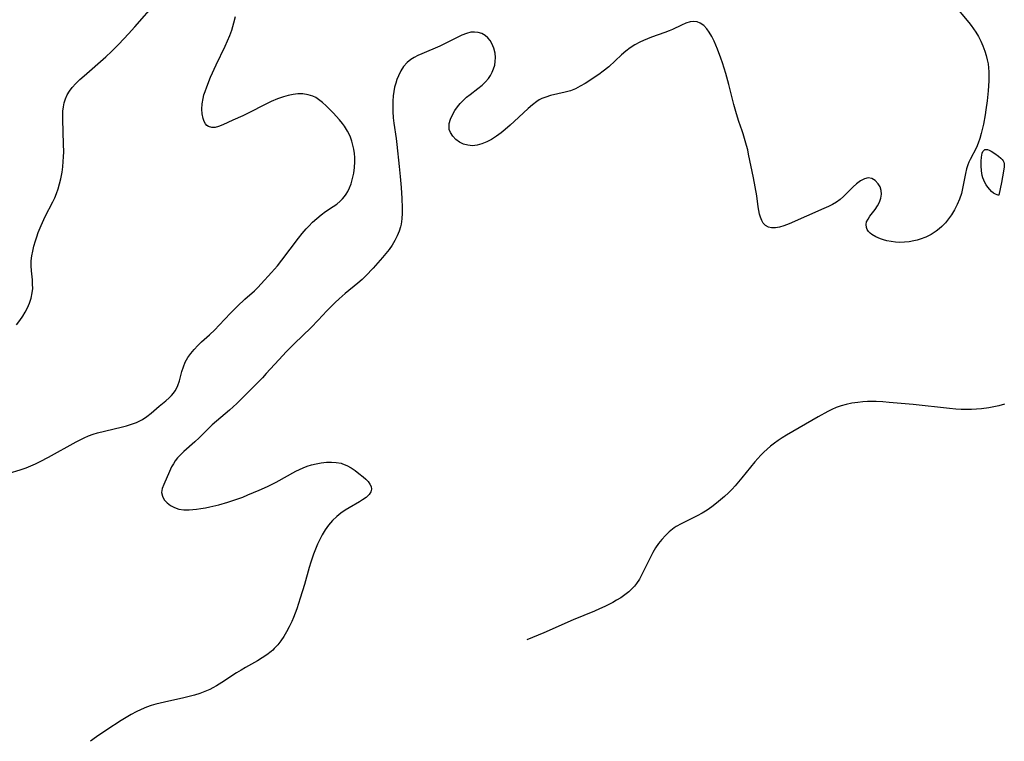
# Model space of a CAD drawing. Header units: metres. Extents: x 1073367 to 1082519, y 1569854 to 1574957.
# Tile 91 of 256: x 1075160 to 1075460, y 1572177 to 1572397. Entities that reach past the tile are written whole.
import ezdxf

# ---------------------------------------------------------------- set-up
doc = ezdxf.new("R2010")
doc.units = ezdxf.units.M
doc.layers.add('CGG_CurvaNivelLidar_v1', color=253, linetype='Continuous', lineweight=30)

msp = doc.modelspace()

# ---------------------------------------------------------------- linework, layer by layer
at = {"layer": 'CGG_CurvaNivelLidar_v1'}
for p, q in [((1075195.28, 1572394.6633, 68), (1075201.8271, 1572402.1893, 68)), ((1075444.6104, 1572401.6879, 67.5), (1075449.357, 1572395.9536, 67.5)), ((1075225.1256, 1572394.7888, 67.5), (1075225.4383, 1572395.9164, 67.5)), ((1075225.4383, 1572395.9164, 67.5), (1075225.8799, 1572397.7915, 67.5)), ((1075363.1239, 1572395.7581, 67.5), (1075361.7523, 1572395.1685, 67.5)), ((1075364.4649, 1572396.1496, 67.5), (1075363.1239, 1572395.7581, 67.5)), ((1075365.5297, 1572396.2517, 67.5), (1075364.4649, 1572396.1496, 67.5)), ((1075366.5597, 1572396.1433, 67.5), (1075365.5297, 1572396.2517, 67.5)), ((1075367.5253, 1572395.8093, 67.5), (1075366.5597, 1572396.1433, 67.5)), ((1075368.5814, 1572395.0889, 67.5), (1075367.5253, 1572395.8093, 67.5)), ((1075449.357, 1572395.9536, 67.5), (1075450.0664, 1572395.0582, 67.5)), ((1075190.3672, 1572389.3609, 68), (1075193.3708, 1572392.5353, 68)), ((1075193.3708, 1572392.5353, 68), (1075195.28, 1572394.6633, 68)), ((1075224.1676, 1572392.0131, 67.5), (1075224.7739, 1572393.6725, 67.5)), ((1075224.7739, 1572393.6725, 67.5), (1075225.1256, 1572394.7888, 67.5)), ((1075296.2712, 1572392.6495, 67.5), (1075294.8636, 1572392.0886, 67.5)), ((1075297.663, 1572393.0094, 67.5), (1075296.2712, 1572392.6495, 67.5)), ((1075298.7837, 1572393.0894, 67.5), (1075297.663, 1572393.0094, 67.5)), ((1075299.8473, 1572392.9597, 67.5), (1075298.7837, 1572393.0894, 67.5)), ((1075300.9434, 1572392.5972, 67.5), (1075299.8473, 1572392.9597, 67.5)), ((1075301.9499, 1572392.0238, 67.5), (1075300.9434, 1572392.5972, 67.5)), ((1075356.7744, 1572392.9664, 67.5), (1075352.7033, 1572391.4862, 67.5)), ((1075358.0944, 1572393.4833, 67.5), (1075356.7744, 1572392.9664, 67.5)), ((1075359.0121, 1572393.8748, 67.5), (1075358.0944, 1572393.4833, 67.5)), ((1075361.7523, 1572395.1685, 67.5), (1075359.0121, 1572393.8748, 67.5)), ((1075369.5274, 1572394.0886, 67.5), (1075368.5814, 1572395.0889, 67.5)), ((1075370.2694, 1572393.0604, 67.5), (1075369.5274, 1572394.0886, 67.5)), ((1075371.0451, 1572391.7362, 67.5), (1075370.2694, 1572393.0604, 67.5)), ((1075450.0664, 1572395.0582, 67.5), (1075450.8007, 1572394.058, 67.5)), ((1075450.8007, 1572394.058, 67.5), (1075451.4892, 1572393.0278, 67.5)), ((1075451.4892, 1572393.0278, 67.5), (1075452.2885, 1572391.6795, 67.5)), ((1075188.1447, 1572387.1657, 68), (1075190.3672, 1572389.3609, 68)), ((1075222.7484, 1572388.758, 67.5), (1075223.4861, 1572390.3767, 67.5)), ((1075223.4861, 1572390.3767, 67.5), (1075224.1676, 1572392.0131, 67.5)), ((1075289.4357, 1572389.3878, 67.5), (1075288.1422, 1572388.7849, 67.5)), ((1075293.4259, 1572391.4002, 67.5), (1075289.4357, 1572389.3878, 67.5)), ((1075294.8636, 1572392.0886, 67.5), (1075293.4259, 1572391.4002, 67.5)), ((1075302.762, 1572391.3357, 67.5), (1075301.9499, 1572392.0238, 67.5)), ((1075303.4661, 1572390.5124, 67.5), (1075302.762, 1572391.3357, 67.5)), ((1075304.0496, 1572389.5764, 67.5), (1075303.4661, 1572390.5124, 67.5)), ((1075304.6353, 1572388.1489, 67.5), (1075304.0496, 1572389.5764, 67.5)), ((1075349.1076, 1572389.9852, 67.5), (1075347.6173, 1572389.1719, 67.5)), ((1075350.2149, 1572390.4987, 67.5), (1075349.1076, 1572389.9852, 67.5)), ((1075352.7033, 1572391.4862, 67.5), (1075350.2149, 1572390.4987, 67.5)), ((1075371.7576, 1572390.2919, 67.5), (1075371.0451, 1572391.7362, 67.5)), ((1075372.7661, 1572387.9103, 67.5), (1075371.7576, 1572390.2919, 67.5)), ((1075452.2885, 1572391.6795, 67.5), (1075453.0067, 1572390.2883, 67.5)), ((1075453.0067, 1572390.2883, 67.5), (1075453.6419, 1572388.8597, 67.5)), ((1075186.3832, 1572385.5385, 68), (1075188.1447, 1572387.1657, 68)), ((1075219.9893, 1572383.066, 67.5), (1075222.7484, 1572388.758, 67.5)), ((1075282.6635, 1572386.4837, 67.5), (1075281.4455, 1572385.9168, 67.5)), ((1075288.1422, 1572388.7849, 67.5), (1075282.6635, 1572386.4837, 67.5)), ((1075304.9912, 1572386.6122, 67.5), (1075304.6353, 1572388.1489, 67.5)), ((1075305.1147, 1572385.3477, 67.5), (1075304.9912, 1572386.6122, 67.5)), ((1075344.8187, 1572387.229, 67.5), (1075343.5201, 1572386.1259, 67.5)), ((1075346.1864, 1572388.2497, 67.5), (1075344.8187, 1572387.229, 67.5)), ((1075347.6173, 1572389.1719, 67.5), (1075346.1864, 1572388.2497, 67.5)), ((1075373.8005, 1572385.1572, 67.5), (1075372.7661, 1572387.9103, 67.5)), ((1075453.6419, 1572388.8597, 67.5), (1075454.2466, 1572387.2296, 67.5)), ((1075454.2466, 1572387.2296, 67.5), (1075454.6364, 1572385.9572, 67.5)), ((1075179.7815, 1572379.7591, 68), (1075186.3832, 1572385.5385, 68)), ((1075278.2229, 1572383.7947, 67.5), (1075277.1174, 1572382.578, 67.5)), ((1075279.3449, 1572384.6938, 67.5), (1075278.2229, 1572383.7947, 67.5)), ((1075280.3627, 1572385.3389, 67.5), (1075279.3449, 1572384.6938, 67.5)), ((1075281.4455, 1572385.9168, 67.5), (1075280.3627, 1572385.3389, 67.5)), ((1075304.8873, 1572382.9654, 67.5), (1075305.0748, 1572384.0744, 67.5)), ((1075305.0748, 1572384.0744, 67.5), (1075305.1147, 1572385.3477, 67.5)), ((1075343.5201, 1572386.1259, 67.5), (1075339.6161, 1572382.526, 67.5)), ((1075374.2822, 1572383.7449, 67.5), (1075373.8005, 1572385.1572, 67.5)), ((1075375.282, 1572380.4641, 67.5), (1075374.2822, 1572383.7449, 67.5)), ((1075454.6364, 1572385.9572, 67.5), (1075454.9572, 1572384.6674, 67.5)), ((1075454.9572, 1572384.6674, 67.5), (1075455.2, 1572383.3612, 67.5)), ((1075455.2, 1572383.3612, 67.5), (1075455.3479, 1572382.1438, 67.5)), ((1075218.3311, 1572379.31, 67.5), (1075219.9893, 1572383.066, 67.5)), ((1075276.2446, 1572381.2426, 67.5), (1075275.5331, 1572379.7836, 67.5)), ((1075277.1174, 1572382.578, 67.5), (1075276.2446, 1572381.2426, 67.5)), ((1075303.6303, 1572379.8464, 67.5), (1075304.1415, 1572380.8208, 67.5)), ((1075304.1415, 1572380.8208, 67.5), (1075304.5706, 1572381.877, 67.5)), ((1075304.5706, 1572381.877, 67.5), (1075304.8873, 1572382.9654, 67.5)), ((1075337.9794, 1572381.1596, 67.5), (1075336.6275, 1572380.15, 67.5)), ((1075339.6161, 1572382.526, 67.5), (1075337.9794, 1572381.1596, 67.5)), ((1075376.2151, 1572377.1346, 67.5), (1075375.282, 1572380.4641, 67.5)), ((1075455.3479, 1572382.1438, 67.5), (1075455.4287, 1572380.9162, 67.5)), ((1075455.4287, 1572380.9162, 67.5), (1075455.4507, 1572379.5724, 67.5)), ((1075176.1694, 1572376.1536, 68), (1075177.305, 1572377.4101, 68)), ((1075177.305, 1572377.4101, 68), (1075178.5425, 1572378.6244, 68)), ((1075178.5425, 1572378.6244, 68), (1075179.7815, 1572379.7591, 68)), ((1075217.178, 1572376.4218, 67.5), (1075218.3311, 1572379.31, 67.5)), ((1075274.7433, 1572377.5303, 67.5), (1075274.416, 1572376.2565, 67.5)), ((1075275.1067, 1572378.6761, 67.5), (1075274.7433, 1572377.5303, 67.5)), ((1075275.5331, 1572379.7836, 67.5), (1075275.1067, 1572378.6761, 67.5)), ((1075301.0562, 1572376.9423, 67.5), (1075302.0995, 1572377.9003, 67.5)), ((1075302.0995, 1572377.9003, 67.5), (1075303.0129, 1572378.9306, 67.5)), ((1075303.0129, 1572378.9306, 67.5), (1075303.6303, 1572379.8464, 67.5)), ((1075332.4132, 1572377.3942, 67.5), (1075330.9742, 1572376.5614, 67.5)), ((1075333.8422, 1572378.2852, 67.5), (1075332.4132, 1572377.3942, 67.5)), ((1075335.2429, 1572379.1969, 67.5), (1075333.8422, 1572378.2852, 67.5)), ((1075336.6275, 1572380.15, 67.5), (1075335.2429, 1572379.1969, 67.5)), ((1075455.42, 1572378.2216, 67.5), (1075455.2355, 1572375.1883, 67.5)), ((1075455.4507, 1572379.5724, 67.5), (1075455.42, 1572378.2216, 67.5)), ((1075174.6383, 1572373.946, 68), (1075175.3434, 1572375.0757, 68)), ((1075175.3434, 1572375.0757, 68), (1075176.1694, 1572376.1536, 68)), ((1075216.3227, 1572373.9106, 67.5), (1075216.6691, 1572374.9941, 67.5)), ((1075216.6691, 1572374.9941, 67.5), (1075217.178, 1572376.4218, 67.5)), ((1075274.1573, 1572374.9543, 67.5), (1075273.9714, 1572373.6296, 67.5)), ((1075274.416, 1572376.2565, 67.5), (1075274.1573, 1572374.9543, 67.5)), ((1075297.4104, 1572374.1004, 67.5), (1075299.7695, 1572375.8928, 67.5)), ((1075299.7695, 1572375.8928, 67.5), (1075301.0562, 1572376.9423, 67.5)), ((1075326.405, 1572374.723, 67.5), (1075321.8839, 1572373.723, 67.5)), ((1075328.0235, 1572375.2057, 67.5), (1075326.405, 1572374.723, 67.5)), ((1075329.5148, 1572375.8194, 67.5), (1075328.0235, 1572375.2057, 67.5)), ((1075330.9742, 1572376.5614, 67.5), (1075329.5148, 1572375.8194, 67.5)), ((1075377.7768, 1572371.0305, 67.5), (1075376.2151, 1572377.1346, 67.5)), ((1075455.2355, 1572375.1883, 67.5), (1075454.9255, 1572372.1218, 67.5)), ((1075173.4774, 1572370.3162, 68), (1075173.7142, 1572371.5623, 68)), ((1075173.7142, 1572371.5623, 68), (1075174.0829, 1572372.7554, 68)), ((1075174.0829, 1572372.7554, 68), (1075174.6383, 1572373.946, 68)), ((1075215.7557, 1572371.2155, 67.5), (1075216.0363, 1572372.8354, 67.5)), ((1075216.0363, 1572372.8354, 67.5), (1075216.3227, 1572373.9106, 67.5)), ((1075236.8383, 1572371.9309, 67.5), (1075235.332, 1572371.1963, 67.5)), ((1075238.7532, 1572372.7591, 67.5), (1075236.8383, 1572371.9309, 67.5)), ((1075240.5095, 1572373.371, 67.5), (1075238.7532, 1572372.7591, 67.5)), ((1075241.9995, 1572373.7724, 67.5), (1075240.5095, 1572373.371, 67.5)), ((1075243.4857, 1572374.0602, 67.5), (1075241.9995, 1572373.7724, 67.5)), ((1075244.9569, 1572374.219, 67.5), (1075243.4857, 1572374.0602, 67.5)), ((1075246.4009, 1572374.2257, 67.5), (1075244.9569, 1572374.219, 67.5)), ((1075248.0961, 1572373.9862, 67.5), (1075246.4009, 1572374.2257, 67.5)), ((1075249.4904, 1572373.5277, 67.5), (1075248.0961, 1572373.9862, 67.5)), ((1075250.3609, 1572373.1011, 67.5), (1075249.4904, 1572373.5277, 67.5)), ((1075251.1936, 1572372.5879, 67.5), (1075250.3609, 1572373.1011, 67.5)), ((1075252.3919, 1572371.6729, 67.5), (1075251.1936, 1572372.5879, 67.5)), ((1075253.535, 1572370.639, 67.5), (1075252.3919, 1572371.6729, 67.5)), ((1075273.8498, 1572372.0495, 67.5), (1075273.8195, 1572370.453, 67.5)), ((1075273.9714, 1572373.6296, 67.5), (1075273.8498, 1572372.0495, 67.5)), ((1075293.5179, 1572370.2636, 67.5), (1075294.3559, 1572371.2947, 67.5)), ((1075294.3559, 1572371.2947, 67.5), (1075295.2794, 1572372.2732, 67.5)), ((1075295.2794, 1572372.2732, 67.5), (1075296.3161, 1572373.2166, 67.5)), ((1075296.3161, 1572373.2166, 67.5), (1075297.4104, 1572374.1004, 67.5)), ((1075317.7699, 1572371.9667, 67.5), (1075316.385, 1572370.9411, 67.5)), ((1075318.481, 1572372.4086, 67.5), (1075317.7699, 1572371.9667, 67.5)), ((1075319.2824, 1572372.8261, 67.5), (1075318.481, 1572372.4086, 67.5)), ((1075320.4259, 1572373.2899, 67.5), (1075319.2824, 1572372.8261, 67.5)), ((1075321.8839, 1572373.723, 67.5), (1075320.4259, 1572373.2899, 67.5)), ((1075454.9255, 1572372.1218, 67.5), (1075454.5469, 1572369.3593, 67.5)), ((1075173.2893, 1572367.8334, 68), (1075173.3433, 1572369.0276, 68)), ((1075173.3433, 1572369.0276, 68), (1075173.4774, 1572370.3162, 68)), ((1075215.6679, 1572369.6405, 67.5), (1075215.7557, 1572371.2155, 67.5)), ((1075215.7763, 1572368.1279, 67.5), (1075215.6679, 1572369.6405, 67.5)), ((1075235.332, 1572371.1963, 67.5), (1075229.572, 1572368.2413, 67.5)), ((1075255.6443, 1572368.4977, 67.5), (1075253.535, 1572370.639, 67.5)), ((1075257.5724, 1572366.3695, 67.5), (1075255.6443, 1572368.4977, 67.5)), ((1075273.8195, 1572370.453, 67.5), (1075273.8669, 1572368.8478, 67.5)), ((1075273.8669, 1572368.8478, 67.5), (1075274.0072, 1572366.9274, 67.5)), ((1075292.0044, 1572367.8747, 67.5), (1075292.7714, 1572369.1961, 67.5)), ((1075292.7714, 1572369.1961, 67.5), (1075293.5179, 1572370.2636, 67.5)), ((1075315.0411, 1572369.7837, 67.5), (1075310.8618, 1572365.8215, 67.5)), ((1075316.385, 1572370.9411, 67.5), (1075315.0411, 1572369.7837, 67.5)), ((1075378.5386, 1572368.2184, 67.5), (1075377.7768, 1572371.0305, 67.5)), ((1075454.5469, 1572369.3593, 67.5), (1075454.3042, 1572367.8361, 67.5)), ((1075173.2832, 1572366.4117, 68), (1075173.2893, 1572367.8334, 68)), ((1075173.5535, 1572358.9317, 68), (1075173.2832, 1572366.4117, 68)), ((1075216.0603, 1572366.7505, 67.5), (1075215.7763, 1572368.1279, 67.5)), ((1075216.3698, 1572365.8697, 67.5), (1075216.0603, 1572366.7505, 67.5)), ((1075216.7877, 1572365.1206, 67.5), (1075216.3698, 1572365.8697, 67.5)), ((1075225.0718, 1572366.1991, 67.5), (1075222.0831, 1572364.8252, 67.5)), ((1075228.1972, 1572367.5886, 67.5), (1075225.0718, 1572366.1991, 67.5)), ((1075229.572, 1572368.2413, 67.5), (1075228.1972, 1572367.5886, 67.5)), ((1075258.4755, 1572365.2808, 67.5), (1075257.5724, 1572366.3695, 67.5)), ((1075259.1422, 1572364.4044, 67.5), (1075258.4755, 1572365.2808, 67.5)), ((1075274.0072, 1572366.9274, 67.5), (1075274.1754, 1572365.3584, 67.5)), ((1075274.1754, 1572365.3584, 67.5), (1075274.8568, 1572360.7119, 67.5)), ((1075291.0535, 1572365.2407, 67.5), (1075291.4173, 1572366.5475, 67.5)), ((1075291.4173, 1572366.5475, 67.5), (1075292.0044, 1572367.8747, 67.5)), ((1075310.8618, 1572365.8215, 67.5), (1075309.6207, 1572364.6822, 67.5)), ((1075379.2691, 1572365.8575, 67.5), (1075378.5386, 1572368.2184, 67.5)), ((1075380.3023, 1572362.9544, 67.5), (1075379.2691, 1572365.8575, 67.5)), ((1075454.3042, 1572367.8361, 67.5), (1075453.783, 1572365.0546, 67.5)), ((1075217.2199, 1572364.6346, 67.5), (1075216.7877, 1572365.1206, 67.5)), ((1075217.7328, 1572364.2708, 67.5), (1075217.2199, 1572364.6346, 67.5)), ((1075218.7091, 1572363.9726, 67.5), (1075217.7328, 1572364.2708, 67.5)), ((1075219.717, 1572364.02, 67.5), (1075218.7091, 1572363.9726, 67.5)), ((1075220.7325, 1572364.2928, 67.5), (1075219.717, 1572364.02, 67.5)), ((1075222.0831, 1572364.8252, 67.5), (1075220.7325, 1572364.2928, 67.5)), ((1075260.0681, 1572362.9348, 67.5), (1075259.1422, 1572364.4044, 67.5)), ((1075260.5176, 1572362.0167, 67.5), (1075260.0681, 1572362.9348, 67.5)), ((1075290.9724, 1572363.9832, 67.5), (1075291.0535, 1572365.2407, 67.5)), ((1075290.986, 1572363.8284, 67.5), (1075290.9724, 1572363.9832, 67.5)), ((1075291.0523, 1572363.4217, 67.5), (1075290.986, 1572363.8284, 67.5)), ((1075291.399, 1572362.4413, 67.5), (1075291.0523, 1572363.4217, 67.5)), ((1075292.0986, 1572361.3548, 67.5), (1075291.399, 1572362.4413, 67.5)), ((1075306.851, 1572362.3795, 67.5), (1075305.4099, 1572361.338, 67.5)), ((1075308.1288, 1572363.3937, 67.5), (1075306.851, 1572362.3795, 67.5)), ((1075309.6207, 1572364.6822, 67.5), (1075308.1288, 1572363.3937, 67.5)), ((1075380.5905, 1572362.047, 67.5), (1075380.3023, 1572362.9544, 67.5)), ((1075453.783, 1572365.0546, 67.5), (1075453.1271, 1572362.1612, 67.5)), ((1075260.9103, 1572361.066, 67.5), (1075260.5176, 1572362.0167, 67.5)), ((1075261.3317, 1572359.8825, 67.5), (1075260.9103, 1572361.066, 67.5)), ((1075261.6887, 1572358.6667, 67.5), (1075261.3317, 1572359.8825, 67.5)), ((1075274.8568, 1572360.7119, 67.5), (1075275.0949, 1572358.7897, 67.5)), ((1075293.0404, 1572360.3909, 67.5), (1075292.0986, 1572361.3548, 67.5)), ((1075294.1717, 1572359.5821, 67.5), (1075293.0404, 1572360.3909, 67.5)), ((1075295.4097, 1572358.9839, 67.5), (1075294.1717, 1572359.5821, 67.5)), ((1075302.4472, 1572359.6035, 67.5), (1075301.0112, 1572359.0122, 67.5)), ((1075303.9407, 1572360.4014, 67.5), (1075302.4472, 1572359.6035, 67.5)), ((1075305.4099, 1572361.338, 67.5), (1075303.9407, 1572360.4014, 67.5)), ((1075381.6206, 1572358.5409, 67.5), (1075380.5905, 1572362.047, 67.5)), ((1075452.7072, 1572360.6734, 67.5), (1075452.1977, 1572359.2398, 67.5)), ((1075453.1271, 1572362.1612, 67.5), (1075452.7072, 1572360.6734, 67.5)), ((1075173.5526, 1572355.1206, 68), (1075173.5809, 1572356.6364, 68)), ((1075173.5809, 1572356.6364, 68), (1075173.5535, 1572358.9317, 68)), ((1075261.9653, 1572357.4218, 67.5), (1075261.6887, 1572358.6667, 67.5)), ((1075262.1487, 1572356.1428, 67.5), (1075261.9653, 1572357.4218, 67.5)), ((1075275.0949, 1572358.7897, 67.5), (1075275.8179, 1572352.1528, 67.5)), ((1075296.7472, 1572358.5988, 67.5), (1075295.4097, 1572358.9839, 67.5)), ((1075298.1496, 1572358.4668, 67.5), (1075296.7472, 1572358.5988, 67.5)), ((1075299.5727, 1572358.6184, 67.5), (1075298.1496, 1572358.4668, 67.5)), ((1075301.0112, 1572359.0122, 67.5), (1075299.5727, 1572358.6184, 67.5)), ((1075381.9674, 1572357.2085, 67.5), (1075381.6206, 1572358.5409, 67.5)), ((1075382.2605, 1572355.8966, 67.5), (1075381.9674, 1572357.2085, 67.5)), ((1075451.6278, 1572357.9695, 67.5), (1075449.7296, 1572354.2646, 67.5)), ((1075452.1977, 1572359.2398, 67.5), (1075451.6278, 1572357.9695, 67.5)), ((1075453.448, 1572356.1812, 67.5), (1075453.6366, 1572356.6593, 67.5)), ((1075453.6366, 1572356.6593, 67.5), (1075453.8772, 1572357.0354, 67.5)), ((1075453.8772, 1572357.0354, 67.5), (1075454.184, 1572357.2737, 67.5)), ((1075454.184, 1572357.2737, 67.5), (1075454.5863, 1572357.345, 67.5)), ((1075454.5863, 1572357.345, 67.5), (1075455.056, 1572357.2682, 67.5)), ((1075455.056, 1572357.2682, 67.5), (1075455.5725, 1572357.0834, 67.5)), ((1075455.5725, 1572357.0834, 67.5), (1075456.1196, 1572356.8202, 67.5)), ((1075456.1196, 1572356.8202, 67.5), (1075457.2519, 1572356.1394, 67.5)), ((1075173.3179, 1572352.0107, 68), (1075173.4724, 1572353.6098, 68)), ((1075173.4724, 1572353.6098, 68), (1075173.5526, 1572355.1206, 68)), ((1075262.2434, 1572354.8459, 67.5), (1075262.1487, 1572356.1428, 67.5)), ((1075262.1643, 1572351.8242, 67.5), (1075262.2581, 1572353.5397, 67.5)), ((1075262.2581, 1572353.5397, 67.5), (1075262.2434, 1572354.8459, 67.5)), ((1075383.7342, 1572348.6701, 67.5), (1075382.2605, 1572355.8966, 67.5)), ((1075449.3525, 1572353.4153, 67.5), (1075449.048, 1572352.6298, 67.5)), ((1075449.7296, 1572354.2646, 67.5), (1075449.3525, 1572353.4153, 67.5)), ((1075453.0695, 1572353.7091, 67.5), (1075453.1907, 1572355.0228, 67.5)), ((1075453.0855, 1572352.2938, 67.5), (1075453.0695, 1572353.7091, 67.5)), ((1075453.1907, 1572355.0228, 67.5), (1075453.3014, 1572355.6288, 67.5)), ((1075453.3014, 1572355.6288, 67.5), (1075453.448, 1572356.1812, 67.5)), ((1075457.2519, 1572356.1394, 67.5), (1075458.3529, 1572355.3316, 67.5)), ((1075458.3529, 1572355.3316, 67.5), (1075459.1271, 1572354.6363, 67.5)), ((1075459.1271, 1572354.6363, 67.5), (1075459.4851, 1572354.2482, 67.5)), ((1075459.4851, 1572354.2482, 67.5), (1075459.7799, 1572353.8456, 67.5)), ((1075459.7799, 1572353.8456, 67.5), (1075459.9871, 1572353.4201, 67.5)), ((1075459.9871, 1572353.4201, 67.5), (1075460.0862, 1572352.9801, 67.5)), ((1075172.6972, 1572348.3541, 68), (1075173.0939, 1572350.4231, 68)), ((1075173.0939, 1572350.4231, 68), (1075173.3179, 1572352.0107, 68)), ((1075261.9467, 1572350.1249, 67.5), (1075262.1643, 1572351.8242, 67.5)), ((1075275.8179, 1572352.1528, 67.5), (1075276.0956, 1572349.1352, 67.5)), ((1075448.6761, 1572351.4584, 67.5), (1075448.3133, 1572349.9814, 67.5)), ((1075449.048, 1572352.6298, 67.5), (1075448.6761, 1572351.4584, 67.5)), ((1075453.2107, 1572350.857, 67.5), (1075453.0855, 1572352.2938, 67.5)), ((1075453.441, 1572349.4353, 67.5), (1075453.2107, 1572350.857, 67.5)), ((1075459.9195, 1572350.7386, 67.5), (1075459.2877, 1572347.2509, 67.5)), ((1075460.0783, 1572352.0167, 67.5), (1075459.9195, 1572350.7386, 67.5)), ((1075460.1071, 1572352.512, 67.5), (1075460.0783, 1572352.0167, 67.5)), ((1075460.0862, 1572352.9801, 67.5), (1075460.1071, 1572352.512, 67.5)), ((1075172.3272, 1572346.8389, 68), (1075172.6972, 1572348.3541, 68)), ((1075261.1377, 1572346.8459, 67.5), (1075261.6037, 1572348.4584, 67.5)), ((1075261.6037, 1572348.4584, 67.5), (1075261.9467, 1572350.1249, 67.5)), ((1075276.0956, 1572349.1352, 67.5), (1075276.3621, 1572345.7103, 67.5)), ((1075384.2652, 1572345.9056, 67.5), (1075383.7342, 1572348.6701, 67.5)), ((1075416.3131, 1572347.7945, 67.5), (1075415.0982, 1572346.8874, 67.5)), ((1075417.5234, 1572348.4272, 67.5), (1075416.3131, 1572347.7945, 67.5)), ((1075418.7053, 1572348.6744, 67.5), (1075417.5234, 1572348.4272, 67.5)), ((1075419.8274, 1572348.446, 67.5), (1075418.7053, 1572348.6744, 67.5)), ((1075420.8476, 1572347.8213, 67.5), (1075419.8274, 1572348.446, 67.5)), ((1075421.7104, 1572346.899, 67.5), (1075420.8476, 1572347.8213, 67.5)), ((1075448.3133, 1572349.9814, 67.5), (1075447.4285, 1572345.4208, 67.5)), ((1075453.6376, 1572348.6378, 67.5), (1075453.441, 1572349.4353, 67.5)), ((1075453.864, 1572347.9659, 67.5), (1075453.6376, 1572348.6378, 67.5)), ((1075454.1956, 1572347.258, 67.5), (1075453.864, 1572347.9659, 67.5)), ((1075171.3766, 1572343.8828, 68), (1075171.8895, 1572345.3466, 68)), ((1075171.8895, 1572345.3466, 68), (1075172.3272, 1572346.8389, 68)), ((1075259.6713, 1572343.7085, 67.5), (1075260.1299, 1572344.4801, 67.5)), ((1075260.1299, 1572344.4801, 67.5), (1075260.6811, 1572345.6324, 67.5)), ((1075260.6811, 1572345.6324, 67.5), (1075261.1377, 1572346.8459, 67.5)), ((1075276.3621, 1572345.7103, 67.5), (1075276.5514, 1572342.3562, 67.5)), ((1075384.7092, 1572343.1808, 67.5), (1075384.2652, 1572345.9056, 67.5)), ((1075414.0868, 1572345.9793, 67.5), (1075411.1625, 1572343.0049, 67.5)), ((1075415.0982, 1572346.8874, 67.5), (1075414.0868, 1572345.9793, 67.5)), ((1075422.2776, 1572345.9253, 67.5), (1075421.7104, 1572346.899, 67.5)), ((1075422.6393, 1572344.8366, 67.5), (1075422.2776, 1572345.9253, 67.5)), ((1075422.7462, 1572343.6755, 67.5), (1075422.6393, 1572344.8366, 67.5)), ((1075447.4285, 1572345.4208, 67.5), (1075447.0565, 1572343.9035, 67.5)), ((1075454.6275, 1572346.5272, 67.5), (1075454.1956, 1572347.258, 67.5)), ((1075455.1352, 1572345.8074, 67.5), (1075454.6275, 1572346.5272, 67.5)), ((1075455.6942, 1572345.1327, 67.5), (1075455.1352, 1572345.8074, 67.5)), ((1075456.2802, 1572344.5363, 67.5), (1075455.6942, 1572345.1327, 67.5)), ((1075456.868, 1572344.0494, 67.5), (1075456.2802, 1572344.5363, 67.5)), ((1075459.2877, 1572347.2509, 67.5), (1075458.5, 1572343.442, 67.5)), ((1075167.9454, 1572336.8734, 68), (1075170.2963, 1572341.4163, 68)), ((1075170.2963, 1572341.4163, 68), (1075170.864, 1572342.637, 68)), ((1075170.864, 1572342.637, 68), (1075171.3766, 1572343.8828, 68)), ((1075256.7666, 1572340.71, 67.5), (1075257.7978, 1572341.5547, 67.5)), ((1075257.7978, 1572341.5547, 67.5), (1075258.5079, 1572342.2409, 67.5)), ((1075258.5079, 1572342.2409, 67.5), (1075259.1515, 1572342.9819, 67.5)), ((1075259.1515, 1572342.9819, 67.5), (1075259.6713, 1572343.7085, 67.5)), ((1075276.5514, 1572342.3562, 67.5), (1075276.652, 1572339.5446, 67.5)), ((1075385.1622, 1572339.8803, 67.5), (1075384.7092, 1572343.1808, 67.5)), ((1075409.0403, 1572341.3065, 67.5), (1075407.8125, 1572340.5915, 67.5)), ((1075410.1624, 1572342.1049, 67.5), (1075409.0403, 1572341.3065, 67.5)), ((1075411.1625, 1572343.0049, 67.5), (1075410.1624, 1572342.1049, 67.5)), ((1075421.5127, 1572340.1075, 67.5), (1075422.1281, 1572341.2761, 67.5)), ((1075422.1281, 1572341.2761, 67.5), (1075422.5597, 1572342.4764, 67.5)), ((1075422.5597, 1572342.4764, 67.5), (1075422.7462, 1572343.6755, 67.5)), ((1075446.505, 1572342.2237, 67.5), (1075445.8125, 1572340.5807, 67.5)), ((1075447.0565, 1572343.9035, 67.5), (1075446.505, 1572342.2237, 67.5)), ((1075457.4294, 1572343.6976, 67.5), (1075456.868, 1572344.0494, 67.5)), ((1075457.9391, 1572343.4864, 67.5), (1075457.4294, 1572343.6976, 67.5)), ((1075458.3163, 1572343.4054, 67.5), (1075457.9391, 1572343.4864, 67.5)), ((1075458.5, 1572343.442, 67.5), (1075458.3163, 1572343.4054, 67.5)), ((1075251.9906, 1572337.3927, 67.5), (1075253.3648, 1572338.3832, 67.5)), ((1075253.3648, 1572338.3832, 67.5), (1075255.6687, 1572339.9216, 67.5)), ((1075255.6687, 1572339.9216, 67.5), (1075256.7666, 1572340.71, 67.5)), ((1075276.652, 1572339.5446, 67.5), (1075276.6573, 1572337.8737, 67.5)), ((1075385.3679, 1572338.7321, 67.5), (1075385.1622, 1572339.8803, 67.5)), ((1075385.6077, 1572337.6511, 67.5), (1075385.3679, 1572338.7321, 67.5)), ((1075405.2095, 1572339.327, 67.5), (1075394.5581, 1572334.6397, 67.5)), ((1075406.5379, 1572339.9435, 67.5), (1075405.2095, 1572339.327, 67.5)), ((1075407.8125, 1572340.5915, 67.5), (1075406.5379, 1572339.9435, 67.5)), ((1075419.2082, 1572336.9612, 67.5), (1075420.768, 1572338.9932, 67.5)), ((1075420.768, 1572338.9932, 67.5), (1075421.5127, 1572340.1075, 67.5)), ((1075444.9969, 1572338.9856, 67.5), (1075444.0654, 1572337.4506, 67.5)), ((1075445.8125, 1572340.5807, 67.5), (1075444.9969, 1572338.9856, 67.5)), ((1075166.7165, 1572334.2161, 68), (1075167.9454, 1572336.8734, 68)), ((1075249.3715, 1572335.1731, 67.5), (1075250.6542, 1572336.323, 67.5)), ((1075250.6542, 1572336.323, 67.5), (1075251.9906, 1572337.3927, 67.5)), ((1075276.5778, 1572336.2292, 67.5), (1075276.3704, 1572334.6185, 67.5)), ((1075276.6573, 1572337.8737, 67.5), (1075276.5778, 1572336.2292, 67.5)), ((1075385.8798, 1572336.6553, 67.5), (1075385.6077, 1572337.6511, 67.5)), ((1075386.2335, 1572335.6731, 67.5), (1075385.8798, 1572336.6553, 67.5)), ((1075386.7106, 1572334.8464, 67.5), (1075386.2335, 1572335.6731, 67.5)), ((1075418.0348, 1572334.4362, 67.5), (1075418.2052, 1572335.3037, 67.5)), ((1075418.2052, 1572335.3037, 67.5), (1075418.6208, 1572336.1326, 67.5)), ((1075418.6208, 1572336.1326, 67.5), (1075419.2082, 1572336.9612, 67.5)), ((1075443.1687, 1572336.1872, 67.5), (1075442.1874, 1572334.992, 67.5)), ((1075444.0654, 1572337.4506, 67.5), (1075443.1687, 1572336.1872, 67.5)), ((1075165.8431, 1572332.0294, 68), (1075166.7165, 1572334.2161, 68)), ((1075246.2462, 1572331.7068, 67.5), (1075247.418, 1572333.1076, 67.5)), ((1075247.418, 1572333.1076, 67.5), (1075248.2174, 1572334.0037, 67.5)), ((1075248.2174, 1572334.0037, 67.5), (1075249.3715, 1572335.1731, 67.5)), ((1075275.7759, 1572332.3983, 67.5), (1075275.2284, 1572331.0412, 67.5)), ((1075276.1953, 1572333.7935, 67.5), (1075275.7759, 1572332.3983, 67.5)), ((1075276.3704, 1572334.6185, 67.5), (1075276.1953, 1572333.7935, 67.5)), ((1075387.4134, 1572334.1738, 67.5), (1075386.7106, 1572334.8464, 67.5)), ((1075388.3005, 1572333.7103, 67.5), (1075387.4134, 1572334.1738, 67.5)), ((1075389.1739, 1572333.4876, 67.5), (1075388.3005, 1572333.7103, 67.5)), ((1075390.4611, 1572333.4412, 67.5), (1075389.1739, 1572333.4876, 67.5)), ((1075391.6902, 1572333.6401, 67.5), (1075390.4611, 1572333.4412, 67.5)), ((1075392.9712, 1572334.0196, 67.5), (1075391.6902, 1572333.6401, 67.5)), ((1075394.5581, 1572334.6397, 67.5), (1075392.9712, 1572334.0196, 67.5)), ((1075418.132, 1572333.5605, 67.5), (1075418.0348, 1572334.4362, 67.5)), ((1075418.3926, 1572332.917, 67.5), (1075418.132, 1572333.5605, 67.5)), ((1075418.8049, 1572332.3129, 67.5), (1075418.3926, 1572332.917, 67.5)), ((1075419.2722, 1572331.8339, 67.5), (1075418.8049, 1572332.3129, 67.5)), ((1075439.4166, 1572332.4545, 67.5), (1075437.8708, 1572331.4614, 67.5)), ((1075440.2913, 1572333.1383, 67.5), (1075439.4166, 1572332.4545, 67.5)), ((1075441.1193, 1572333.8798, 67.5), (1075440.2913, 1572333.1383, 67.5)), ((1075442.1874, 1572334.992, 67.5), (1075441.1193, 1572333.8798, 67.5)), ((1075164.5264, 1572327.9047, 68), (1075164.9687, 1572329.4513, 68)), ((1075164.9687, 1572329.4513, 68), (1075165.3855, 1572330.7425, 68)), ((1075165.3855, 1572330.7425, 68), (1075165.8431, 1572332.0294, 68)), ((1075240.0808, 1572323.6505, 67.5), (1075245.1008, 1572330.265, 67.5)), ((1075245.1008, 1572330.265, 67.5), (1075246.2462, 1572331.7068, 67.5)), ((1075274.4971, 1572329.5828, 67.5), (1075273.646, 1572328.1753, 67.5)), ((1075275.2284, 1572331.0412, 67.5), (1075274.4971, 1572329.5828, 67.5)), ((1075419.8294, 1572331.3941, 67.5), (1075419.2722, 1572331.8339, 67.5)), ((1075421.0303, 1572330.6893, 67.5), (1075419.8294, 1572331.3941, 67.5)), ((1075422.4196, 1572330.0981, 67.5), (1075421.0303, 1572330.6893, 67.5)), ((1075423.374, 1572329.7809, 67.5), (1075422.4196, 1572330.0981, 67.5)), ((1075424.3725, 1572329.5113, 67.5), (1075423.374, 1572329.7809, 67.5)), ((1075425.6671, 1572329.2479, 67.5), (1075424.3725, 1572329.5113, 67.5)), ((1075432.6043, 1572329.4759, 67.5), (1075431.1939, 1572329.2099, 67.5)), ((1075433.5731, 1572329.7205, 67.5), (1075432.6043, 1572329.4759, 67.5)), ((1075434.53, 1572330.0112, 67.5), (1075433.5731, 1572329.7205, 67.5)), ((1075436.2386, 1572330.6571, 67.5), (1075434.53, 1572330.0112, 67.5)), ((1075437.8708, 1572331.4614, 67.5), (1075436.2386, 1572330.6571, 67.5)), ((1075163.8739, 1572324.9014, 68), (1075164.1566, 1572326.401, 68)), ((1075164.1566, 1572326.401, 68), (1075164.5264, 1572327.9047, 68)), ((1075272.7469, 1572326.9054, 67.5), (1075271.7741, 1572325.6731, 67.5)), ((1075273.646, 1572328.1753, 67.5), (1075272.7469, 1572326.9054, 67.5)), ((1075427.0013, 1572329.0741, 67.5), (1075425.6671, 1572329.2479, 67.5)), ((1075428.3618, 1572329.0031, 67.5), (1075427.0013, 1572329.0741, 67.5)), ((1075429.7759, 1572329.0496, 67.5), (1075428.3618, 1572329.0031, 67.5)), ((1075431.1939, 1572329.2099, 67.5), (1075429.7759, 1572329.0496, 67.5)), ((1075163.7026, 1572321.8679, 68), (1075163.7143, 1572323.4029, 68)), ((1075163.7143, 1572323.4029, 68), (1075163.8739, 1572324.9014, 68)), ((1075238.7062, 1572321.9041, 67.5), (1075240.0808, 1572323.6505, 67.5)), ((1075270.7521, 1572324.4647, 67.5), (1075267.866, 1572321.2128, 67.5)), ((1075271.7741, 1572325.6731, 67.5), (1075270.7521, 1572324.4647, 67.5)), ((1075163.7982, 1572320.3326, 68), (1075163.7026, 1572321.8679, 68)), ((1075164.0414, 1572317.6624, 68), (1075163.7982, 1572320.3326, 68)), ((1075236.938, 1572319.8422, 67.5), (1075238.7062, 1572321.9041, 67.5)), ((1075267.866, 1572321.2128, 67.5), (1075265.6388, 1572318.8406, 67.5)), ((1075164.1256, 1572316.3056, 68), (1075164.0414, 1572317.6624, 68)), ((1075233.7283, 1572316.3753, 67.5), (1075236.938, 1572319.8422, 67.5)), ((1075264.4707, 1572317.7121, 67.5), (1075263.2174, 1572316.6092, 67.5)), ((1075265.6388, 1572318.8406, 67.5), (1075264.4707, 1572317.7121, 67.5)), ((1075164.0201, 1572313.6303, 68), (1075164.1327, 1572314.96, 68)), ((1075164.1327, 1572314.96, 68), (1075164.1256, 1572316.3056, 68)), ((1075228.7422, 1572311.6827, 67.5), (1075231.7038, 1572314.3009, 67.5)), ((1075231.7038, 1572314.3009, 67.5), (1075232.7305, 1572315.3202, 67.5)), ((1075232.7305, 1572315.3202, 67.5), (1075233.7283, 1572316.3753, 67.5)), ((1075263.2174, 1572316.6092, 67.5), (1075259.3244, 1572313.43, 67.5)), ((1075163.1735, 1572310.5522, 68), (1075163.6889, 1572312.078, 68)), ((1075163.6889, 1572312.078, 68), (1075164.0201, 1572313.6303, 68)), ((1075226.548, 1572309.6484, 67.5), (1075228.7422, 1572311.6827, 67.5)), ((1075257.5294, 1572311.865, 67.5), (1075256.2659, 1572310.6894, 67.5)), ((1075259.3244, 1572313.43, 67.5), (1075257.5294, 1572311.865, 67.5)), ((1075161.8617, 1572307.7959, 68), (1075162.5137, 1572309.0511, 68)), ((1075162.5137, 1572309.0511, 68), (1075163.1735, 1572310.5522, 68)), ((1075224.4215, 1572307.5057, 67.5), (1075226.548, 1572309.6484, 67.5)), ((1075255.0298, 1572309.4823, 67.5), (1075253.757, 1572308.1805, 67.5)), ((1075256.2659, 1572310.6894, 67.5), (1075255.0298, 1572309.4823, 67.5)), ((1075160.2338, 1572305.2093, 68), (1075161.1356, 1572306.5632, 68)), ((1075161.1356, 1572306.5632, 68), (1075161.8617, 1572307.7959, 68)), ((1075220.9668, 1572303.7989, 67.5), (1075224.4215, 1572307.5057, 67.5)), ((1075251.0724, 1572305.3003, 67.5), (1075248.9432, 1572303.0897, 67.5)), ((1075253.757, 1572308.1805, 67.5), (1075251.0724, 1572305.3003, 67.5)), ((1075159.244, 1572303.9014, 68), (1075160.2338, 1572305.2093, 68)), ((1075218.0378, 1572300.9003, 67.5), (1075219.5841, 1572302.3833, 67.5)), ((1075219.5841, 1572302.3833, 67.5), (1075220.9668, 1572303.7989, 67.5)), ((1075248.9432, 1572303.0897, 67.5), (1075243.8168, 1572298.1638, 67.5)), ((1075215.6147, 1572298.7117, 67.5), (1075218.0378, 1572300.9003, 67.5)), ((1075212.2835, 1572295.2347, 67.5), (1075213.3158, 1572296.4475, 67.5)), ((1075213.3158, 1572296.4475, 67.5), (1075214.4453, 1572297.6132, 67.5)), ((1075214.4453, 1572297.6132, 67.5), (1075215.6147, 1572298.7117, 67.5)), ((1075243.8168, 1572298.1638, 67.5), (1075241.4221, 1572295.7612, 67.5)), ((1075210.5882, 1572292.5503, 67.5), (1075211.3763, 1572293.9679, 67.5)), ((1075211.3763, 1572293.9679, 67.5), (1075212.2835, 1572295.2347, 67.5)), ((1075239.0988, 1572293.2934, 67.5), (1075235.2905, 1572289.0485, 67.5)), ((1075241.4221, 1572295.7612, 67.5), (1075239.0988, 1572293.2934, 67.5)), ((1075209.6125, 1572289.7224, 67.5), (1075210.0384, 1572291.1567, 67.5)), ((1075210.0384, 1572291.1567, 67.5), (1075210.5882, 1572292.5503, 67.5)), ((1075208.8584, 1572286.857, 67.5), (1075209.6125, 1572289.7224, 67.5)), ((1075234.1434, 1572287.8182, 67.5), (1075233.0137, 1572286.6609, 67.5)), ((1075235.2905, 1572289.0485, 67.5), (1075234.1434, 1572287.8182, 67.5)), ((1075207.5435, 1572283.8106, 67.5), (1075207.9628, 1572284.532, 67.5)), ((1075207.9628, 1572284.532, 67.5), (1075208.3965, 1572285.4903, 67.5)), ((1075208.3965, 1572285.4903, 67.5), (1075208.8584, 1572286.857, 67.5)), ((1075233.0137, 1572286.6609, 67.5), (1075226.2962, 1572280.0009, 67.5)), ((1075204.6904, 1572280.8089, 67.5), (1075205.6735, 1572281.6697, 67.5)), ((1075205.6735, 1572281.6697, 67.5), (1075206.3978, 1572282.3849, 67.5)), ((1075206.3978, 1572282.3849, 67.5), (1075207.0555, 1572283.1388, 67.5)), ((1075207.0555, 1572283.1388, 67.5), (1075207.5435, 1572283.8106, 67.5)), ((1075200.1914, 1572276.9909, 67.5), (1075202.6239, 1572279.1093, 67.5)), ((1075202.6239, 1572279.1093, 67.5), (1075204.6904, 1572280.8089, 67.5)), ((1075226.2962, 1572280.0009, 67.5), (1075224.0559, 1572277.8938, 67.5)), ((1075408.9072, 1572278.7198, 68), (1075407.6324, 1572278.1592, 68)), ((1075410.3972, 1572279.2517, 68), (1075408.9072, 1572278.7198, 68)), ((1075411.9248, 1572279.6762, 68), (1075410.3972, 1572279.2517, 68)), ((1075413.7213, 1572280.0457, 68), (1075411.9248, 1572279.6762, 68)), ((1075415.5467, 1572280.3087, 68), (1075413.7213, 1572280.0457, 68)), ((1075417.0133, 1572280.4522, 68), (1075415.5467, 1572280.3087, 68)), ((1075418.4899, 1572280.5358, 68), (1075417.0133, 1572280.4522, 68)), ((1075419.8172, 1572280.5568, 68), (1075418.4899, 1572280.5358, 68)), ((1075421.1492, 1572280.5325, 68), (1075419.8172, 1572280.5568, 68)), ((1075423.1022, 1572280.4317, 68), (1075421.1492, 1572280.5325, 68)), ((1075425.0616, 1572280.2844, 68), (1075423.1022, 1572280.4317, 68)), ((1075432.4068, 1572279.6089, 68), (1075425.0616, 1572280.2844, 68)), ((1075443.494, 1572278.4168, 68), (1075432.4068, 1572279.6089, 68)), ((1075445.3367, 1572278.2555, 68), (1075443.494, 1572278.4168, 68)), ((1075453.1907, 1572278.3287, 68), (1075451.6733, 1572278.1969, 68)), ((1075455.4463, 1572278.6309, 68), (1075453.1907, 1572278.3287, 68)), ((1075456.9585, 1572278.9136, 68), (1075455.4463, 1572278.6309, 68)), ((1075458.4481, 1572279.2689, 68), (1075456.9585, 1572278.9136, 68)), ((1075460.1879, 1572279.7984, 68), (1075458.4481, 1572279.2689, 68)), ((1075197.5839, 1572275.0815, 67.5), (1075198.9298, 1572275.9794, 67.5)), ((1075198.9298, 1572275.9794, 67.5), (1075200.1914, 1572276.9909, 67.5)), ((1075224.0559, 1572277.8938, 67.5), (1075218.8488, 1572273.4147, 67.5)), ((1075403.4696, 1572275.908, 68), (1075393.7909, 1572270.3024, 68)), ((1075406.3814, 1572277.531, 68), (1075403.4696, 1572275.908, 68)), ((1075407.6324, 1572278.1592, 68), (1075406.3814, 1572277.531, 68)), ((1075446.9795, 1572278.152, 68), (1075445.3367, 1572278.2555, 68)), ((1075448.6201, 1572278.1035, 68), (1075446.9795, 1572278.152, 68)), ((1075450.149, 1572278.1208, 68), (1075448.6201, 1572278.1035, 68)), ((1075451.6733, 1572278.1969, 68), (1075450.149, 1572278.1208, 68)), ((1075183.9292, 1572270.9979, 67.5), (1075191.124, 1572272.7784, 67.5)), ((1075191.124, 1572272.7784, 67.5), (1075192.719, 1572273.1946, 67.5)), ((1075192.719, 1572273.1946, 67.5), (1075194.2745, 1572273.6583, 67.5)), ((1075194.2745, 1572273.6583, 67.5), (1075195.7709, 1572274.2009, 67.5)), ((1075195.7709, 1572274.2009, 67.5), (1075197.1847, 1572274.8586, 67.5)), ((1075197.1847, 1572274.8586, 67.5), (1075197.5839, 1572275.0815, 67.5)), ((1075218.8488, 1572273.4147, 67.5), (1075217.3248, 1572271.9692, 67.5)), ((1075177.4064, 1572268.2906, 67.5), (1075179.8674, 1572269.5398, 67.5)), ((1075179.8674, 1572269.5398, 67.5), (1075181.1496, 1572270.0938, 67.5)), ((1075181.1496, 1572270.0938, 67.5), (1075182.5245, 1572270.5824, 67.5)), ((1075182.5245, 1572270.5824, 67.5), (1075183.9292, 1572270.9979, 67.5)), ((1075214.8154, 1572269.473, 67.5), (1075213.5404, 1572268.2723, 67.5)), ((1075217.3248, 1572271.9692, 67.5), (1075214.8154, 1572269.473, 67.5)), ((1075392.4913, 1572269.4972, 68), (1075391.2748, 1572268.6947, 68)), ((1075393.7909, 1572270.3024, 68), (1075392.4913, 1572269.4972, 68)), ((1075168.9495, 1572263.5907, 67.5), (1075177.4064, 1572268.2906, 67.5)), ((1075213.5404, 1572268.2723, 67.5), (1075210.1646, 1572265.3467, 67.5)), ((1075388.9395, 1572266.9693, 68), (1075387.8868, 1572266.0803, 68)), ((1075390.0888, 1572267.8542, 68), (1075388.9395, 1572266.9693, 68)), ((1075391.2748, 1572268.6947, 68), (1075390.0888, 1572267.8542, 68)), ((1075166.4422, 1572262.2825, 67.5), (1075168.9495, 1572263.5907, 67.5)), ((1075208.2647, 1572263.4008, 67.5), (1075207.5876, 1572262.5028, 67.5)), ((1075209.0257, 1572264.2464, 67.5), (1075208.2647, 1572263.4008, 67.5)), ((1075210.1646, 1572265.3467, 67.5), (1075209.0257, 1572264.2464, 67.5)), ((1075385.9863, 1572264.2368, 68), (1075384.129, 1572262.1588, 68)), ((1075386.8773, 1572265.1431, 68), (1075385.9863, 1572264.2368, 68)), ((1075387.8868, 1572266.0803, 68), (1075386.8773, 1572265.1431, 68)), ((1075160.2926, 1572259.7267, 67.5), (1075162.1021, 1572260.3498, 67.5)), ((1075162.1021, 1572260.3498, 67.5), (1075163.5732, 1572260.9414, 67.5)), ((1075163.5732, 1572260.9414, 67.5), (1075165.0184, 1572261.5908, 67.5)), ((1075165.0184, 1572261.5908, 67.5), (1075166.4422, 1572262.2825, 67.5)), ((1075206.4616, 1572260.6354, 67.5), (1075205.8081, 1572259.2847, 67.5)), ((1075206.9944, 1572261.5837, 67.5), (1075206.4616, 1572260.6354, 67.5)), ((1075207.5876, 1572262.5028, 67.5), (1075206.9944, 1572261.5837, 67.5)), ((1075244.3544, 1572259.3075, 67.5), (1075246.5576, 1572260.3439, 67.5)), ((1075246.5576, 1572260.3439, 67.5), (1075247.8051, 1572260.8443, 67.5)), ((1075247.8051, 1572260.8443, 67.5), (1075249.0655, 1572261.2663, 67.5)), ((1075249.0655, 1572261.2663, 67.5), (1075250.4865, 1572261.6301, 67.5)), ((1075250.4865, 1572261.6301, 67.5), (1075252.0487, 1572261.9189, 67.5)), ((1075252.0487, 1572261.9189, 67.5), (1075253.6063, 1572262.0939, 67.5)), ((1075253.6063, 1572262.0939, 67.5), (1075255.1438, 1572262.1406, 67.5)), ((1075255.1438, 1572262.1406, 67.5), (1075256.6436, 1572262.036, 67.5)), ((1075256.6436, 1572262.036, 67.5), (1075258.0848, 1572261.7471, 67.5)), ((1075258.0848, 1572261.7471, 67.5), (1075258.4794, 1572261.6261, 67.5)), ((1075258.4794, 1572261.6261, 67.5), (1075259.841, 1572261.0579, 67.5)), ((1075259.841, 1572261.0579, 67.5), (1075261.1313, 1572260.332, 67.5)), ((1075261.1313, 1572260.332, 67.5), (1075262.3611, 1572259.5094, 67.5)), ((1075384.129, 1572262.1588, 68), (1075380.1777, 1572257.3377, 68)), ((1075156.9692, 1572258.7494, 67.5), (1075160.2926, 1572259.7267, 67.5)), ((1075205.8081, 1572259.2847, 67.5), (1075204.0584, 1572255.3232, 67.5)), ((1075238.2933, 1572256.0299, 67.5), (1075244.3544, 1572259.3075, 67.5)), ((1075262.3611, 1572259.5094, 67.5), (1075263.5352, 1572258.6437, 67.5)), ((1075263.5352, 1572258.6437, 67.5), (1075264.8218, 1572257.6271, 67.5)), ((1075264.8218, 1572257.6271, 67.5), (1075265.6351, 1572256.9037, 67.5)), ((1075380.1777, 1572257.3377, 68), (1075378.1149, 1572254.9055, 68)), ((1075204.0584, 1572255.3232, 67.5), (1075203.586, 1572254.0697, 67.5)), ((1075233.1027, 1572253.5572, 67.5), (1075235.6682, 1572254.7285, 67.5)), ((1075235.6682, 1572254.7285, 67.5), (1075236.9361, 1572255.3409, 67.5)), ((1075236.9361, 1572255.3409, 67.5), (1075238.2933, 1572256.0299, 67.5)), ((1075265.6351, 1572256.9037, 67.5), (1075266.3346, 1572256.1723, 67.5)), ((1075266.3346, 1572256.1723, 67.5), (1075266.8829, 1572255.4326, 67.5)), ((1075266.8829, 1572255.4326, 67.5), (1075267.2385, 1572254.6684, 67.5)), ((1075267.2385, 1572254.6684, 67.5), (1075267.3398, 1572253.8865, 67.5)), ((1075378.1149, 1572254.9055, 68), (1075377.205, 1572253.9117, 68)), ((1075203.586, 1572254.0697, 67.5), (1075203.4099, 1572252.858, 67.5)), ((1075203.4099, 1572252.858, 67.5), (1075203.6374, 1572251.7368, 67.5)), ((1075203.6374, 1572251.7368, 67.5), (1075204.2096, 1572250.6635, 67.5)), ((1075226.6407, 1572250.9027, 67.5), (1075228.1657, 1572251.4749, 67.5)), ((1075228.1657, 1572251.4749, 67.5), (1075229.7107, 1572252.1029, 67.5)), ((1075229.7107, 1572252.1029, 67.5), (1075233.1027, 1572253.5572, 67.5)), ((1075265.733, 1572251.368, 67.5), (1075264.6062, 1572250.5719, 67.5)), ((1075266.6217, 1572252.2156, 67.5), (1075265.733, 1572251.368, 67.5)), ((1075267.1712, 1572253.1087, 67.5), (1075266.6217, 1572252.2156, 67.5)), ((1075267.3398, 1572253.8865, 67.5), (1075267.1712, 1572253.1087, 67.5)), ((1075374.9282, 1572251.6658, 68), (1075373.7338, 1572250.6079, 68)), ((1075376.0859, 1572252.7674, 68), (1075374.9282, 1572251.6658, 68)), ((1075377.205, 1572253.9117, 68), (1075376.0859, 1572252.7674, 68)), ((1075204.2096, 1572250.6635, 67.5), (1075205.0682, 1572249.6861, 67.5)), ((1075205.0682, 1572249.6861, 67.5), (1075206.1033, 1572248.8965, 67.5)), ((1075206.1033, 1572248.8965, 67.5), (1075207.3144, 1572248.2652, 67.5)), ((1075216.7721, 1572248.1755, 67.5), (1075218.1518, 1572248.4574, 67.5)), ((1075218.1518, 1572248.4574, 67.5), (1075220.8254, 1572249.0981, 67.5)), ((1075220.8254, 1572249.0981, 67.5), (1075223.6345, 1572249.9001, 67.5)), ((1075223.6345, 1572249.9001, 67.5), (1075226.6407, 1572250.9027, 67.5)), ((1075263.7377, 1572250.0413, 67.5), (1075260.5119, 1572248.2146, 67.5)), ((1075264.6062, 1572250.5719, 67.5), (1075263.7377, 1572250.0413, 67.5)), ((1075371.0695, 1572248.5201, 68), (1075369.5921, 1572247.5124, 68)), ((1075372.503, 1572249.5976, 68), (1075371.0695, 1572248.5201, 68)), ((1075373.7338, 1572250.6079, 68), (1075372.503, 1572249.5976, 68)), ((1075207.3144, 1572248.2652, 67.5), (1075208.6678, 1572247.8254, 67.5)), ((1075208.6678, 1572247.8254, 67.5), (1075210.2152, 1572247.5976, 67.5)), ((1075210.2152, 1572247.5976, 67.5), (1075211.8573, 1572247.5684, 67.5)), ((1075211.8573, 1572247.5684, 67.5), (1075212.9428, 1572247.6307, 67.5)), ((1075212.9428, 1572247.6307, 67.5), (1075214.0493, 1572247.7435, 67.5)), ((1075214.0493, 1572247.7435, 67.5), (1075215.4026, 1572247.9347, 67.5)), ((1075215.4026, 1572247.9347, 67.5), (1075216.7721, 1572248.1755, 67.5)), ((1075256.804, 1572245.5956, 67.5), (1075255.4524, 1572244.2974, 67.5)), ((1075258.0481, 1572246.5973, 67.5), (1075256.804, 1572245.5956, 67.5)), ((1075259.352, 1572247.5027, 67.5), (1075258.0481, 1572246.5973, 67.5)), ((1075260.5119, 1572248.2146, 67.5), (1075259.352, 1572247.5027, 67.5)), ((1075366.5775, 1572245.7631, 68), (1075361.7417, 1572243.3556, 68)), ((1075368.0724, 1572246.5806, 68), (1075366.5775, 1572245.7631, 68)), ((1075369.5921, 1572247.5124, 68), (1075368.0724, 1572246.5806, 68)), ((1075254.2355, 1572242.8671, 67.5), (1075253.2515, 1572241.4457, 67.5)), ((1075255.4524, 1572244.2974, 67.5), (1075254.2355, 1572242.8671, 67.5)), ((1075360.209, 1572242.4652, 68), (1075359.5812, 1572242.0482, 68)), ((1075361.7417, 1572243.3556, 68), (1075360.209, 1572242.4652, 68)), ((1075252.3655, 1572239.9431, 67.5), (1075251.6236, 1572238.5338, 67.5)), ((1075253.2515, 1572241.4457, 67.5), (1075252.3655, 1572239.9431, 67.5)), ((1075356.8862, 1572239.751, 68), (1075355.8116, 1572238.5696, 68)), ((1075358.0413, 1572240.8441, 68), (1075356.8862, 1572239.751, 68)), ((1075359.5812, 1572242.0482, 68), (1075358.0413, 1572240.8441, 68)), ((1075250.9314, 1572237.0872, 67.5), (1075250.2889, 1572235.609, 67.5)), ((1075251.6236, 1572238.5338, 67.5), (1075250.9314, 1572237.0872, 67.5)), ((1075354.8187, 1572237.3094, 68), (1075353.9146, 1572235.986, 68)), ((1075355.8116, 1572238.5696, 68), (1075354.8187, 1572237.3094, 68)), ((1075249.6988, 1572234.1025, 67.5), (1075248.8754, 1572231.6567, 67.5)), ((1075250.2889, 1572235.609, 67.5), (1075249.6988, 1572234.1025, 67.5)), ((1075353.0848, 1572234.6066, 68), (1075352.321, 1572233.185, 68)), ((1075353.9146, 1572235.986, 68), (1075353.0848, 1572234.6066, 68)), ((1075248.8754, 1572231.6567, 67.5), (1075248.3778, 1572229.9672, 67.5)), ((1075352.321, 1572233.185, 68), (1075349.766, 1572227.8884, 68)), ((1075248.3778, 1572229.9672, 67.5), (1075246.9644, 1572224.8587, 67.5)), ((1075349.766, 1572227.8884, 68), (1075348.9743, 1572226.464, 68)), ((1075246.9644, 1572224.8587, 67.5), (1075245.6753, 1572220.6575, 67.5)), ((1075347.4478, 1572224.3139, 68), (1075346.7966, 1572223.6092, 68)), ((1075348.0885, 1572225.1214, 68), (1075347.4478, 1572224.3139, 68)), ((1075348.9743, 1572226.464, 68), (1075348.0885, 1572225.1214, 68)), ((1075344.5493, 1572221.6872, 68), (1075343.3129, 1572220.8275, 68)), ((1075345.7164, 1572222.6101, 68), (1075344.5493, 1572221.6872, 68)), ((1075346.7966, 1572223.6092, 68), (1075345.7164, 1572222.6101, 68)), ((1075245.6753, 1572220.6575, 67.5), (1075244.5608, 1572217.3874, 67.5)), ((1075339.6445, 1572218.721, 68), (1075338.4156, 1572218.1216, 68)), ((1075340.8475, 1572219.3541, 68), (1075339.6445, 1572218.721, 68)), ((1075342.0206, 1572220.022, 68), (1075340.8475, 1572219.3541, 68)), ((1075343.3129, 1572220.8275, 68), (1075342.0206, 1572220.022, 68)), ((1075244.5608, 1572217.3874, 67.5), (1075243.5804, 1572214.8277, 67.5)), ((1075335.2938, 1572216.7631, 68), (1075328.7766, 1572214.103, 68)), ((1075336.8667, 1572217.4251, 68), (1075335.2938, 1572216.7631, 68)), ((1075338.4156, 1572218.1216, 68), (1075336.8667, 1572217.4251, 68)), ((1075243.0472, 1572213.5741, 67.5), (1075242.2965, 1572211.9747, 67.5)), ((1075243.5804, 1572214.8277, 67.5), (1075243.0472, 1572213.5741, 67.5)), ((1075328.7766, 1572214.103, 68), (1075319.8674, 1572210.1197, 68)), ((1075241.4781, 1572210.4234, 67.5), (1075240.6537, 1572209.0391, 67.5)), ((1075242.2965, 1572211.9747, 67.5), (1075241.4781, 1572210.4234, 67.5)), ((1075319.8674, 1572210.1197, 68), (1075314.7246, 1572208.0162, 68)), ((1075238.7912, 1572206.4615, 67.5), (1075237.7328, 1572205.2977, 67.5)), ((1075239.7607, 1572207.7143, 67.5), (1075238.7912, 1572206.4615, 67.5)), ((1075240.6537, 1572209.0391, 67.5), (1075239.7607, 1572207.7143, 67.5)), ((1075235.4809, 1572203.4048, 67.5), (1075234.0933, 1572202.4795, 67.5)), ((1075236.7869, 1572204.4212, 67.5), (1075235.4809, 1572203.4048, 67.5)), ((1075237.2758, 1572204.8568, 67.5), (1075236.7869, 1572204.4212, 67.5)), ((1075237.7328, 1572205.2977, 67.5), (1075237.2758, 1572204.8568, 67.5)), ((1075232.6506, 1572201.6141, 67.5), (1075229.0028, 1572199.567, 67.5)), ((1075234.0933, 1572202.4795, 67.5), (1075232.6506, 1572201.6141, 67.5)), ((1075226.2519, 1572197.8937, 67.5), (1075221.73, 1572194.9435, 67.5)), ((1075227.6195, 1572198.7463, 67.5), (1075226.2519, 1572197.8937, 67.5)), ((1075229.0028, 1572199.567, 67.5), (1075227.6195, 1572198.7463, 67.5)), ((1075221.73, 1572194.9435, 67.5), (1075220.1266, 1572193.9634, 67.5)), ((1075215.0133, 1572191.6558, 67.5), (1075213.4084, 1572191.1356, 67.5)), ((1075216.5869, 1572192.2411, 67.5), (1075215.0133, 1572191.6558, 67.5)), ((1075218.0718, 1572192.8785, 67.5), (1075216.5869, 1572192.2411, 67.5)), ((1075219.0649, 1572193.3729, 67.5), (1075218.0718, 1572192.8785, 67.5)), ((1075220.1266, 1572193.9634, 67.5), (1075219.0649, 1572193.3729, 67.5)), ((1075201.6798, 1572188.372, 67.5), (1075200.235, 1572187.9469, 67.5)), ((1075204.3313, 1572189.0407, 67.5), (1075201.6798, 1572188.372, 67.5)), ((1075210.1379, 1572190.2944, 67.5), (1075204.3313, 1572189.0407, 67.5)), ((1075211.7766, 1572190.6815, 67.5), (1075210.1379, 1572190.2944, 67.5)), ((1075213.4084, 1572191.1356, 67.5), (1075211.7766, 1572190.6815, 67.5)), ((1075195.6754, 1572186.0813, 67.5), (1075194.1208, 1572185.259, 67.5)), ((1075197.2271, 1572186.8142, 67.5), (1075195.6754, 1572186.0813, 67.5)), ((1075198.8136, 1572187.4607, 67.5), (1075197.2271, 1572186.8142, 67.5)), ((1075200.235, 1572187.9469, 67.5), (1075198.8136, 1572187.4607, 67.5)), ((1075191.0866, 1572183.4517, 67.5), (1075186.721, 1572180.6084, 67.5)), ((1075192.5925, 1572184.3784, 67.5), (1075191.0866, 1572183.4517, 67.5)), ((1075194.1208, 1572185.259, 67.5), (1075192.5925, 1572184.3784, 67.5)), ((1075186.721, 1572180.6084, 67.5), (1075183.5983, 1572178.4792, 67.5)), ((1075183.5983, 1572178.4792, 67.5), (1075181.7322, 1572177.0862, 67.5))]:
    msp.add_line(p, q, dxfattribs=at)

doc.saveas('drawing.dxf')
